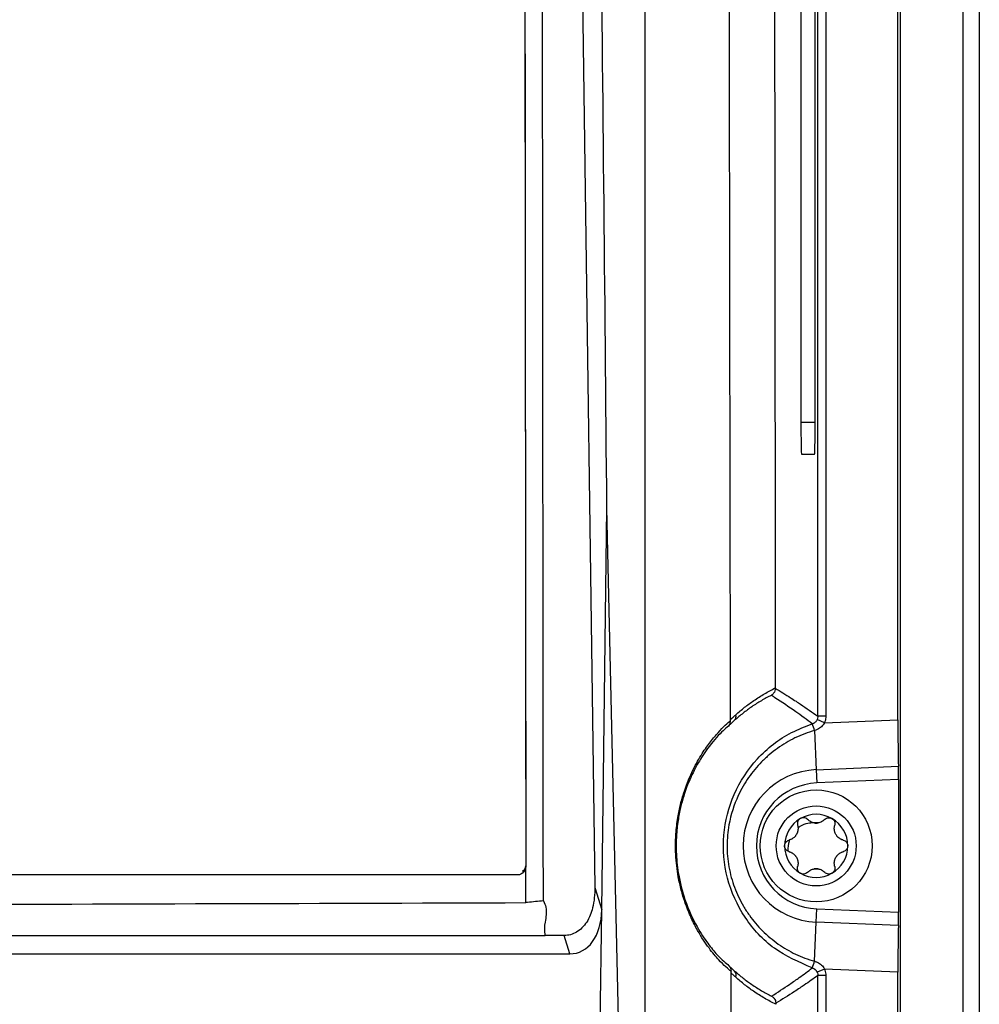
# Model space of a CAD drawing. Header units: millimetres. Extents: x -0.66 to 0.91, y -0.4 to 0.64.
# Tile 67 of 171: x 0.1486 to 0.2086, y 0.1341 to 0.1957. Entities that reach past the tile are written whole.
import ezdxf

# ---------------------------------------------------------------- set-up
doc = ezdxf.new("R2010")
doc.units = ezdxf.units.MM
doc.layers.add('FORMAT', color=7, linetype='Continuous')

msp = doc.modelspace()

# ---------------------------------------------------------------- linework, layer by layer
at = {"layer": 'FORMAT', "color": 7, "linetype": 'Continuous', "lineweight": 25}
for p, q in [((0.203614, 0.324067), (0.203614, -0.03602)), ((0.207571, -0.035976), (0.207571, 0.324024)), ((0.208571, 0.324024), (0.208571, -0.035976)), ((0.198474, 0.152126), (0.198474, 0.265921)), ((0.203483, 0.151911), (0.203483, 0.266136)), ((0.198974, 0.265684), (0.198974, 0.152126)), ((0.197418, 0.247524), (0.197418, 0.170524)), ((0.198308, 0.170524), (0.198308, 0.247524)), ((0.183086, 0.245048), (0.184539, 0.141426)), ((0.180118, 0.244905), (0.180211, 0.142786)), ((0.197418, 0.170524), (0.198308, 0.170524)), ((0.197453, 0.168524), (0.198273, 0.168524)), ((0.184966, 0.140028), (0.185285, 0.16513)), ((0.186008, 0.133224), (0.185285, 0.16513)), ((0.198974, 0.152126), (0.198474, 0.152126)), ((0.198125, 0.151649), (0.198127, 0.15165)), ((0.198889, 0.151723), (0.198432, 0.151925)), ((0.198889, 0.151723), (0.203483, 0.151911)), ((0.198277, 0.151239), (0.198275, 0.151238)), ((0.198275, 0.151238), (0.198375, 0.148789)), ((0.198375, 0.148789), (0.203511, 0.149)), ((0.198375, 0.148789), (0.198409, 0.147958)), ((0.203518, 0.148168), (0.198409, 0.147958)), ((0.203518, 0.148168), (0.203518, 0.139879)), ((0.179712, 0.142212), (0.179712, 0.14226)), ((0.180058, 0.142425), (0.180061, 0.142486)), ((0.180061, 0.142511), (0.180061, 0.142486)), ((0.180211, 0.142786), (0.180212, 0.142712)), ((0.180212, 0.142212), (0.180212, 0.142712)), ((0.180214, 0.140476), (0.180212, 0.142212)), ((0.184539, 0.141426), (0.184966, 0.140028)), ((0.184874, 0.132819), (0.184966, 0.140028)), ((0.198375, 0.139258), (0.198409, 0.140089)), ((0.198409, 0.140089), (0.203518, 0.139879)), ((0.198275, 0.136809), (0.198375, 0.139258)), ((0.203511, 0.139047), (0.198375, 0.139258)), ((-0.004277, 0.138418), (0.18142, 0.138418)), ((0.182618, 0.138418), (0.18142, 0.138418)), ((0.182968, 0.137273), (0.182618, 0.138418)), ((-0.005826, 0.137273), (0.182968, 0.137273)), ((0.198275, 0.136809), (0.198277, 0.136808)), ((0.198127, 0.136398), (0.198125, 0.136398)), ((0.198889, 0.136324), (0.198432, 0.136123)), ((0.203483, 0.136136), (0.198889, 0.136324)), ((0.203483, 0.021911), (0.203483, 0.136136)), ((0.198474, 0.022126), (0.198474, 0.135921)), ((0.198974, 0.135921), (0.198474, 0.135921)), ((0.198974, 0.135921), (0.198974, 0.022364))]:
    msp.add_line(p, q, dxfattribs=at)
at = {"layer": 'FORMAT', "color": 7, "linetype": 'Continuous', "lineweight": 25, "flags": 128}
msp.add_lwpolyline([(0.180046, 0.142389), (0.180052, 0.142413), (0.180061, 0.142511)], dxfattribs=at)
at = {"layer": 'FORMAT', "color": 7, "linetype": 'Continuous', "lineweight": 25}
for radius in [0.0035, 0.0025]:
    msp.add_circle((0.198371, 0.144024), radius, dxfattribs=at)
for centre, radius, start, end in [((0.193014, 0.152107), 0.0003449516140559, 318.032149, 19.243102), ((0.195296, 0.150383), 0.0030993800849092, 16.030376, 24.116934), ((0.195289, 0.150382), 0.0031082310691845, 16.014699, 24.07961), ((0.198571, 0.144024), 0.0047695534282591, 92.349841, 267.650159), ((0.198571, 0.144024), 0.003938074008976, 92.349841, 267.650159), ((0.198371, 0.144024), 0.0019749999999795, 60, 120), ((0.198371, 0.144024), 0.0019749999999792, 120, 180), ((0.198371, 0.144024), 0.0014388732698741, 85.351691, 94.648309), ((0.198371, 0.146197), 0.0007483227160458, 261.035513, 278.964487), ((0.198371, 0.144024), 0.0019749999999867, 360, 60), ((0.198371, 0.144024), 0.0019749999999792, 180, 240), ((0.198371, 0.144024), 0.0019749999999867, 300, 360), ((0.198371, 0.144024), 0.0019749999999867, 240, 300), ((0.198371, 0.14185), 0.0007483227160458, 81.035513, 98.964487), ((0.198371, 0.144024), 0.0014388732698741, 265.351691, 274.648309), ((0.195296, 0.137665), 0.003099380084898, 335.883066, 343.969624), ((0.195289, 0.137666), 0.0031082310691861, 335.92039, 343.985301), ((0.192996, 0.13595), 0.0003737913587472, 337.85271, 42.034956)]:
    msp.add_arc(centre, radius, start, end, dxfattribs=at)
for centre, major_axis, ratio, start_param, end_param in [((0.203544, 0.151914), (4.373579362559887e-08, 0.003502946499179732), 0.01744, 1.571512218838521, 2.553277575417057), ((0.203501, 0.148167), (1.249594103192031e-08, 0.001000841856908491), 0.01744, 4.713104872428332, 5.694870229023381), ((0.179711, 0.142785), (-6.100083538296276e-07, 0.0005002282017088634), 0.999543, 3.905082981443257, 4.712084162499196), ((0.182318, 0.141007), (-0.001153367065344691, 0.003657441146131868), 0.651857, 2.938855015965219, 4.244513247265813), ((0.203501, 0.13988), (-1.249594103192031e-08, 0.001000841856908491), 0.01744, 3.729907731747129, 4.711673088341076), ((0.203544, 0.136133), (-4.373579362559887e-08, 0.003502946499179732), 0.01744, 0.5883150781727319, 1.570080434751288)]:
    msp.add_ellipse(centre, major_axis=major_axis, ratio=ratio, start_param=start_param, end_param=end_param, dxfattribs=at)
for points, knots in [([(0.193016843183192, 0.1519188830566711), (0.1930092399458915, 0.1563332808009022), (0.1929940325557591, 0.1651626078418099), (0.1929679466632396, 0.1818438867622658), (0.1929393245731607, 0.2019693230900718), (0.1929102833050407, 0.22445409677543), (0.1928836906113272, 0.2458627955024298), (0.1928656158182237, 0.2594098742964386), (0.192856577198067, 0.2661843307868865)], [0, 0, 0, 0, 0.1161294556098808, 0.2322728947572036, 0.4384087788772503, 0.6446218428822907, 0.8222868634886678, 1, 1, 1, 1]), ([(0.1876890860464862, 0.1330993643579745), (0.187686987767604, 0.1418865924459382), (0.1876827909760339, 0.1594620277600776), (0.187677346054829, 0.1901730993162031), (0.1876712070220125, 0.2252314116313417), (0.1876603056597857, 0.2514801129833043), (0.1876548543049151, 0.2646060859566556)], [0, 0, 0, 0, 0.2003193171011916, 0.4006609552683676, 0.7002934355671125, 1, 1, 1, 1]), ([(0.19575675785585, 0.2640970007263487), (0.1957554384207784, 0.2518436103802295), (0.1957527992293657, 0.2273338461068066), (0.195772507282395, 0.1905775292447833), (0.1958014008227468, 0.1661231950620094), (0.1958158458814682, 0.1538974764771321)], [0, 0, 0, 0, 0.3333055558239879, 0.6666922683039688, 1, 1, 1, 1]), ([(0.1852850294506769, 0.165129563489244), (0.1851624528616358, 0.1786469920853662), (0.1849172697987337, 0.2056851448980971), (0.1844850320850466, 0.232805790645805), (0.1842366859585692, 0.2464125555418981), (0.1842348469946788, 0.2465133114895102)], [0, 0, 0, 0, 0.4980809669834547, 0.996283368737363, 1, 1, 1, 1]), ([(0.1801180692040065, 0.2449495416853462), (0.1801339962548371, 0.2275483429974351), (0.1801651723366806, 0.1934867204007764), (0.1801963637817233, 0.1593899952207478), (0.1802116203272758, 0.1427124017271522)], [0, 0, 0, 0, 0.510874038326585, 1, 1, 1, 1]), ([(0.1813132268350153, 0.1405908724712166), (0.1813127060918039, 0.1413260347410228), (0.181311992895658, 0.1423328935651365), (0.1813107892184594, 0.1436114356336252), (0.1813101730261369, 0.1442906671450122), (0.1813095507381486, 0.1449698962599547), (0.1813089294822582, 0.1456491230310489), (0.1813083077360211, 0.1463283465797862), (0.1813076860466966, 0.1470075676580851), (0.1813063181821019, 0.1485018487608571), (0.181303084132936, 0.1520337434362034), (0.1812981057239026, 0.1574672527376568), (0.1812931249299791, 0.1629004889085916), (0.1812881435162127, 0.1683334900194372), (0.1812831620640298, 0.1737662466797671), (0.1812771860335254, 0.1802851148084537), (0.1812722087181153, 0.1857171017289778), (0.1812687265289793, 0.189519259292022), (0.1812669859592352, 0.1914202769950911), (0.1812659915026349, 0.1925065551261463), (0.1812652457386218, 0.1933212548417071), (0.1812645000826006, 0.1941359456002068), (0.1812637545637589, 0.1949506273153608), (0.1812630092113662, 0.1957652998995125), (0.1812622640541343, 0.1965799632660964), (0.1812615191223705, 0.1973946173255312), (0.1812600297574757, 0.1990239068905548), (0.1812548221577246, 0.2047262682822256), (0.1812459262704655, 0.2145005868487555), (0.1812353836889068, 0.2260904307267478), (0.1812274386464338, 0.2347870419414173), (0.1812233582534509, 0.2392314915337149), (0.1812218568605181, 0.2408640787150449), (0.1812215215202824, 0.241226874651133), (0.1812211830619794, 0.2415896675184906), (0.1812205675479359, 0.2422245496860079), (0.1812195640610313, 0.2433129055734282), (0.1812185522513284, 0.2443105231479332), (0.1812179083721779, 0.2449453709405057)], [0, 0, 0, 0, 0.0211229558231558, 0.0289294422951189, 0.0367359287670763, 0.0406391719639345, 0.0484456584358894, 0.0562521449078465, 0.0601553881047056, 0.0679618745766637, 0.0991878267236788, 0.1616397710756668, 0.2240917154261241, 0.2553176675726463, 0.3177696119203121, 0.3802215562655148, 0.4426735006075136, 0.4738994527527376, 0.4895124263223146, 0.4973189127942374, 0.5051253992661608, 0.5129318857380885, 0.5207383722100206, 0.5285448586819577, 0.5363513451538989, 0.5441578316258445, 0.5519643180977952, 0.5831902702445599, 0.708094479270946, 0.8329986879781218, 0.9164988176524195, 0.9582493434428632, 0.9608587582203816, 0.9634681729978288, 0.9686870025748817, 0.9712964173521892, 0.9817340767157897, 1, 1, 1, 1]), ([(0.1974178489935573, 0.1705236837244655), (0.1974184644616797, 0.1702402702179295), (0.1974197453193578, 0.1696504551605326), (0.1974291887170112, 0.1689796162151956), (0.1974409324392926, 0.1685891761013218), (0.1974489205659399, 0.1685449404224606), (0.1974527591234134, 0.1685236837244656)], [0, 0, 0, 0, 0.270242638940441, 0.5624050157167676, 0.7897212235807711, 1, 1, 1, 1]), ([(0.1982731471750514, 0.1685236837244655), (0.1982780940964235, 0.1685589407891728), (0.1982883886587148, 0.1686323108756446), (0.1983000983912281, 0.1691732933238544), (0.19830691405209, 0.1698461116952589), (0.198307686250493, 0.1703037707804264), (0.1983080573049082, 0.1705236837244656)], [0, 0, 0, 0, 0.2702800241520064, 0.5624537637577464, 0.7897516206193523, 1, 1, 1, 1]), ([(0.1933399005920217, 0.1522206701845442), (0.1935241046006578, 0.152379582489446), (0.1938930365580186, 0.1526978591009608), (0.1944922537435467, 0.1531335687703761), (0.1950207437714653, 0.1534687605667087), (0.1954733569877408, 0.1537237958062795), (0.1957016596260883, 0.1538395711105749), (0.1958158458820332, 0.1538974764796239)], [0, 0, 0, 0, 0.2307605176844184, 0.4621773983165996, 0.7307161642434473, 0.8653168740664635, 1, 1, 1, 1]), ([(0.1958158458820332, 0.1538974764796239), (0.1958158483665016, 0.1538957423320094), (0.1958158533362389, 0.1538922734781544), (0.1958158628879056, 0.1538870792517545), (0.1958158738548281, 0.1538818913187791), (0.1958158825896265, 0.1538784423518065), (0.1958158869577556, 0.1538767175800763)], [0, 0, 0, 0, 0.249795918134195, 0.4996723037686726, 0.749794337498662, 1, 1, 1, 1]), ([(0.1955538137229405, 0.1534339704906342), (0.1953507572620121, 0.1533268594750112), (0.1949442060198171, 0.1531124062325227), (0.1943605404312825, 0.1527380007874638), (0.1938005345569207, 0.1523326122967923), (0.1934474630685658, 0.1520285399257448), (0.1932707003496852, 0.1518763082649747)], [0, 0, 0, 0, 0.2606651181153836, 0.5218929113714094, 0.760639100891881, 1, 1, 1, 1]), ([(0.1958158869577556, 0.1538767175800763), (0.1958104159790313, 0.1538201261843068), (0.1957994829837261, 0.153707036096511), (0.1957147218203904, 0.1535581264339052), (0.1956243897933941, 0.1534754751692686), (0.1955659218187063, 0.1534405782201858), (0.195555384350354, 0.153434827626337), (0.1955538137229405, 0.1534339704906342)], [0, 0, 0, 0, 0.3066088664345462, 0.6127154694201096, 0.9316590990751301, 0.9898136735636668, 1, 1, 1, 1]), ([(0.1981272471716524, 0.1516497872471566), (0.1981270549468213, 0.1516499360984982), (0.1977837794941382, 0.1519157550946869), (0.1970098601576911, 0.1524838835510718), (0.1961493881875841, 0.1530582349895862), (0.1956346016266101, 0.1533830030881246), (0.1955538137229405, 0.1534339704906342)], [0, 0, 0, 0, 0.0002263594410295, 0.4042331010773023, 0.9065034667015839, 1, 1, 1, 1]), ([(0.1958158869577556, 0.1538767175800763), (0.1961345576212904, 0.1536825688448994), (0.1965661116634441, 0.153419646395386), (0.1970944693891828, 0.1530777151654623), (0.1976618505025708, 0.1527038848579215), (0.1981163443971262, 0.1523806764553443), (0.19847403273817, 0.1521263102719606)], [0, 0, 0, 0, 0.3596502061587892, 0.4870498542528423, 0.5963063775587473, 1, 1, 1, 1]), ([(0.193016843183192, 0.1519188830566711), (0.1930386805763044, 0.1519400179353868), (0.1930823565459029, 0.1519822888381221), (0.1931579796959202, 0.152053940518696), (0.1932437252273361, 0.1521337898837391), (0.1933078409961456, 0.1521917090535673), (0.1933399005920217, 0.1522206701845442)], [0, 0, 0, 0, 0.2043180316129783, 0.4086471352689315, 0.7043077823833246, 1, 1, 1, 1]), ([(0.19847403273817, 0.1521263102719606), (0.1984737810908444, 0.1521133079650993), (0.1984724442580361, 0.1520442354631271), (0.1984498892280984, 0.1519782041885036), (0.1984315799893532, 0.1519246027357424)], [0, 0, 0, 0, 0.1882414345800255, 1, 1, 1, 1]), ([(0.1989739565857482, 0.1521263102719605), (0.1989733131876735, 0.1521003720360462), (0.1989712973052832, 0.1520191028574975), (0.1989495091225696, 0.1518813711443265), (0.1989093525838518, 0.1517762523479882), (0.1988889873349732, 0.1517229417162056)], [0, 0, 0, 0, 0.187679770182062, 0.5880346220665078, 1, 1, 1, 1]), ([(0.1930475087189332, 0.1361896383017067), (0.193046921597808, 0.1361900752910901), (0.1929633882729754, 0.1362522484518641), (0.1927485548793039, 0.1364289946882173), (0.1922866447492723, 0.1368819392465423), (0.1916851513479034, 0.1375887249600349), (0.1910749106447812, 0.1384888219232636), (0.1905492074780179, 0.1395036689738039), (0.1901997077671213, 0.1403593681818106), (0.1899284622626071, 0.1412433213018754), (0.1897088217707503, 0.1422142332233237), (0.1895571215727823, 0.1434718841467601), (0.1895806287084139, 0.1448084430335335), (0.1897243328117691, 0.1458901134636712), (0.1899085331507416, 0.1467330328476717), (0.1902091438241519, 0.1477424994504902), (0.1906700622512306, 0.1488291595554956), (0.1912414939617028, 0.1498221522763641), (0.1917783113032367, 0.1505731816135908), (0.1922765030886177, 0.1511610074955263), (0.1927094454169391, 0.1515961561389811), (0.1929296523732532, 0.1517849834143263), (0.1930175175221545, 0.1518546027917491), (0.1930177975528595, 0.1518548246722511)], [0, 0, 0, 0, 0.0005447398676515, 0.0775034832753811, 0.1550320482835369, 0.2350448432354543, 0.3165801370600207, 0.3598307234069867, 0.4040032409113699, 0.4318019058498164, 0.4602946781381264, 0.5019587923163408, 0.5436016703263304, 0.5732727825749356, 0.5997484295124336, 0.6269084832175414, 0.6842422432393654, 0.7441311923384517, 0.8017668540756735, 0.8601527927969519, 0.9296465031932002, 0.9997757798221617, 1, 1, 1, 1]), ([(0.1928912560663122, 0.1515191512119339), (0.1926747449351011, 0.1513354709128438), (0.1922837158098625, 0.1510037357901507), (0.1913822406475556, 0.1498955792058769), (0.1906630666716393, 0.1486386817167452), (0.1901449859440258, 0.1474228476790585), (0.1897945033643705, 0.1460993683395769), (0.189619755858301, 0.1447771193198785), (0.189596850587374, 0.1434952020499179), (0.1897766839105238, 0.1419921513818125), (0.1902337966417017, 0.1403268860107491), (0.19091183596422, 0.1389235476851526), (0.191608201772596, 0.1378826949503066), (0.1923885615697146, 0.1369641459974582), (0.1927071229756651, 0.1367055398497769), (0.1929175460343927, 0.1365347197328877)], [0, 0, 0, 0, 0.1435971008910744, 0.2593430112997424, 0.31648704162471, 0.3755694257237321, 0.4280454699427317, 0.4569815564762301, 0.4974635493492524, 0.5380451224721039, 0.5930984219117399, 0.6794904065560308, 0.7593451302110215, 0.8410374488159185, 1, 1, 1, 1]), ([(0.1981245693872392, 0.1363984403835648), (0.1973016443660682, 0.136754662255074), (0.1956550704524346, 0.1374674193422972), (0.193802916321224, 0.1394922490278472), (0.1926798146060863, 0.1419703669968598), (0.1924509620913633, 0.1446924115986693), (0.1931176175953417, 0.1473160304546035), (0.1945987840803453, 0.1495681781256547), (0.1964080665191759, 0.1509956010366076), (0.1976883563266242, 0.1514828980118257), (0.1981245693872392, 0.1516489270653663)], [0, 0, 0, 0, 0.132562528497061, 0.2652416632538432, 0.3994622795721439, 0.5333160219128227, 0.664078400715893, 0.7960478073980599, 0.9305105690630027, 1, 1, 1, 1]), ([(0.1932707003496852, 0.1518763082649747), (0.1932400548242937, 0.1518486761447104), (0.1931787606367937, 0.1517934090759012), (0.1930848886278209, 0.1517061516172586), (0.1929889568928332, 0.1516150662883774), (0.1929238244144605, 0.1515511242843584), (0.1928912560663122, 0.1515191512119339)], [0, 0, 0, 0, 0.2402956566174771, 0.4806159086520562, 0.7402911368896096, 0.9999999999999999, 0.9999999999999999, 0.9999999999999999, 0.9999999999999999]), ([(0.1928912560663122, 0.1515191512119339), (0.1928924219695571, 0.1515203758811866), (0.1929014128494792, 0.1515298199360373), (0.1929446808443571, 0.1515799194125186), (0.1930058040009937, 0.1516860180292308), (0.1930137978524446, 0.1517985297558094), (0.1930177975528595, 0.1518548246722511)], [0, 0, 0, 0, 0.0141508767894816, 0.1091246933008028, 0.554253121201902, 1, 1, 1, 1]), ([(0.1930177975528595, 0.1518548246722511), (0.193017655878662, 0.1518599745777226), (0.1930173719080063, 0.1518702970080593), (0.1930170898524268, 0.1518862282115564), (0.1930169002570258, 0.1519024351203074), (0.1930168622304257, 0.1519133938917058), (0.193016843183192, 0.1519188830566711)], [0, 0, 0, 0, 0.2474406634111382, 0.4959681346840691, 0.7475342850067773, 1, 1, 1, 1]), ([(0.1984315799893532, 0.1519246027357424), (0.1984192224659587, 0.1518998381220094), (0.1983941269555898, 0.1518495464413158), (0.1983416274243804, 0.1517838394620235), (0.1982793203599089, 0.15172679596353), (0.1982198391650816, 0.1516888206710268), (0.1981681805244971, 0.151664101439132), (0.1981409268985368, 0.151654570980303), (0.1981272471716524, 0.1516497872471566)], [0, 0, 0, 0, 0.1956405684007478, 0.3973045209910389, 0.5934541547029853, 0.7951921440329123, 0.8971984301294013, 1, 1, 1, 1]), ([(0.1988889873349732, 0.1517229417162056), (0.1988323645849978, 0.1516363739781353), (0.1987166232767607, 0.151459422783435), (0.1984859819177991, 0.151309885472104), (0.1983308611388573, 0.1512573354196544), (0.1982770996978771, 0.1512391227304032)], [0, 0, 0, 0, 0.3849320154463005, 0.7868310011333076, 0.9999999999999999, 0.9999999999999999, 0.9999999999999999, 0.9999999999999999]), ([(0.1982745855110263, 0.1512384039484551), (0.1980658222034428, 0.1511734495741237), (0.1976466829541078, 0.151043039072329), (0.1970494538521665, 0.1507819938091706), (0.1964799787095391, 0.1504769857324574), (0.1959423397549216, 0.1501264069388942), (0.1954310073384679, 0.1497273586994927), (0.1949577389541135, 0.1492871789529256), (0.1945259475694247, 0.1488105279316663), (0.1941382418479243, 0.1483022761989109), (0.1937913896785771, 0.1477566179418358), (0.1932956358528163, 0.1468041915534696), (0.1929645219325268, 0.1457614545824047), (0.1928209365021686, 0.1446921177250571), (0.192790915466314, 0.1440359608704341), (0.1928188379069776, 0.1433753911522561), (0.1929067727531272, 0.1427108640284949), (0.1931014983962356, 0.1418487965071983), (0.1934090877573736, 0.1410183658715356), (0.1938193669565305, 0.1402414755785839), (0.1941767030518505, 0.1396899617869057), (0.1945740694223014, 0.1391796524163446), (0.1950064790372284, 0.1387114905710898), (0.1954822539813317, 0.1382769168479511), (0.1959899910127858, 0.1378871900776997), (0.1967018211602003, 0.1374320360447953), (0.1974638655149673, 0.1370617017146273), (0.1980698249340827, 0.1368727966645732), (0.1982745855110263, 0.136808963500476)], [0, 0, 0, 0, 0.0337023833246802, 0.0676651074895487, 0.100389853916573, 0.1333508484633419, 0.1666767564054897, 0.2005021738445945, 0.2331368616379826, 0.2660038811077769, 0.2992321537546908, 0.3329572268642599, 0.4318424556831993, 0.4657474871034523, 0.4992163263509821, 0.5329540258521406, 0.5675439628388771, 0.6024282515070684, 0.6691559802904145, 0.7034793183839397, 0.7380766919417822, 0.770610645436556, 0.8033748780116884, 0.8364955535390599, 0.8701049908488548, 0.9021372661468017, 0.9669310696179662, 1, 1, 1, 1]), ([(0.1972096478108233, 0.1453101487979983), (0.197214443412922, 0.14529118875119), (0.1972240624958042, 0.1452531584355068), (0.1972329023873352, 0.1451938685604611), (0.1972373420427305, 0.1451329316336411), (0.1972366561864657, 0.145072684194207), (0.1972295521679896, 0.144994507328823), (0.1972134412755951, 0.1449174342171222), (0.1971881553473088, 0.1448427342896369), (0.1971572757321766, 0.144770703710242), (0.1971180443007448, 0.1447024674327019), (0.197071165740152, 0.144639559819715), (0.1970191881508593, 0.1445801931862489), (0.1969607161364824, 0.1445275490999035), (0.1968965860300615, 0.1444821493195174), (0.1968450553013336, 0.1444514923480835), (0.1967906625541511, 0.1444249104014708), (0.1967342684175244, 0.144402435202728), (0.1966954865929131, 0.1443914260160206), (0.1966760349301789, 0.1443859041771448)], [0, 0, 0, 0, 0.0515560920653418, 0.1034118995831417, 0.156266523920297, 0.2094962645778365, 0.2573940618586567, 0.3548995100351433, 0.4047043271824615, 0.4512981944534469, 0.5465125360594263, 0.5952952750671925, 0.6430658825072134, 0.7405172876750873, 0.7902694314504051, 0.8418227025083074, 0.8937351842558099, 0.9467011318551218, 1, 1, 1, 1]), ([(0.1973831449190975, 0.1457340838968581), (0.1973503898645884, 0.1457108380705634), (0.197284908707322, 0.1456643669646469), (0.197221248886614, 0.1455606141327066), (0.1971910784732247, 0.1454439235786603), (0.1971969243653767, 0.1453584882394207), (0.1972083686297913, 0.1453150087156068), (0.1972096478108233, 0.1453101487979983)], [0, 0, 0, 0, 0.2355200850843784, 0.470831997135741, 0.7119519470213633, 0.9678034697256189, 1, 1, 1, 1]), ([(0.1982256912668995, 0.1454628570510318), (0.1981023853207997, 0.1454590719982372), (0.1977991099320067, 0.1454497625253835), (0.1974624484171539, 0.145307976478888), (0.1972766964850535, 0.1451731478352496), (0.1972360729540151, 0.1451436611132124)], [0, 0, 0, 0, 0.3486651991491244, 0.8575545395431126, 1, 1, 1, 1]), ([(0.1978370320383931, 0.145672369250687), (0.1978039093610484, 0.145700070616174), (0.1977375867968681, 0.1457555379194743), (0.1976374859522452, 0.1457816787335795), (0.1975424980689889, 0.145785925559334), (0.1974649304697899, 0.1457748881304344), (0.1974061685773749, 0.1457455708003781), (0.1973831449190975, 0.1457340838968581)], [0, 0, 0, 0, 0.2724766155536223, 0.5455883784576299, 0.612614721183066, 0.8482175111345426, 1, 1, 1, 1]), ([(0.1982540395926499, 0.1454578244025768), (0.1981766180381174, 0.1454769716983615), (0.1980158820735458, 0.1455167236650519), (0.1978980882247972, 0.1456192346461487), (0.1978370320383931, 0.145672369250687)], [0, 0, 0, 0, 0.481669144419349, 1, 1, 1, 1]), ([(0.1989042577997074, 0.1456723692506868), (0.1988432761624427, 0.1456192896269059), (0.1987254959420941, 0.1455167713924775), (0.1985647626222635, 0.1454770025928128), (0.1984872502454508, 0.1454578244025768)], [0, 0, 0, 0, 0.5177578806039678, 1, 1, 1, 1]), ([(0.1989042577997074, 0.1456723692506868), (0.1989373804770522, 0.1457000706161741), (0.1990037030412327, 0.1457555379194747), (0.1991038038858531, 0.1457816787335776), (0.1991987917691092, 0.1457859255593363), (0.1992763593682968, 0.1457748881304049), (0.1993351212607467, 0.1457455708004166), (0.1993581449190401, 0.1457340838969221)], [0, 0, 0, 0, 0.2724766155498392, 0.5455883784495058, 0.6126147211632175, 0.8482175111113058, 1, 1, 1, 1]), ([(0.1993581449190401, 0.1457340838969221), (0.199390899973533, 0.1457108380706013), (0.1994563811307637, 0.1456643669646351), (0.1995200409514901, 0.145560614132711), (0.1995502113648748, 0.1454439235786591), (0.1995443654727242, 0.1453584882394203), (0.199532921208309, 0.1453150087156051), (0.1995316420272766, 0.1453101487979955)], [0, 0, 0, 0, 0.2355200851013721, 0.4708319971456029, 0.7119519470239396, 0.967803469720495, 1, 1, 1, 1]), ([(0.2000652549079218, 0.1443859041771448), (0.2000464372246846, 0.1443912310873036), (0.2000086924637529, 0.1444019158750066), (0.1999529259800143, 0.1444239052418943), (0.1998979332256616, 0.1444505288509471), (0.1998461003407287, 0.1444812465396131), (0.1997819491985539, 0.1445264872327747), (0.1997232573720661, 0.1445789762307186), (0.199671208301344, 0.1446382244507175), (0.1996242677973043, 0.1447009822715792), (0.1995847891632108, 0.1447690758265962), (0.199553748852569, 0.1448411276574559), (0.1995283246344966, 0.1449158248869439), (0.1995119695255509, 0.1449927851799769), (0.1995047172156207, 0.1450710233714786), (0.19950393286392, 0.1451309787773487), (0.1995081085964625, 0.1451913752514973), (0.1995168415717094, 0.1452514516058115), (0.1995266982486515, 0.1452905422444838), (0.1995316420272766, 0.1453101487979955)], [0, 0, 0, 0, 0.0515560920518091, 0.1034118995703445, 0.1562665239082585, 0.2094962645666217, 0.2573940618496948, 0.3548995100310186, 0.4047043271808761, 0.4512981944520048, 0.5465125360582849, 0.5952952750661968, 0.6430658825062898, 0.7405172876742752, 0.790269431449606, 0.8418227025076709, 0.8937351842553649, 0.9467011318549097, 1, 1, 1, 1]), ([(0.1963956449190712, 0.1440236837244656), (0.1963993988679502, 0.1440636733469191), (0.1964069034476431, 0.1441436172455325), (0.1964649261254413, 0.144250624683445), (0.1965508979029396, 0.1443350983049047), (0.1966278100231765, 0.1443727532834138), (0.1966711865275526, 0.1443845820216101), (0.1966760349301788, 0.1443859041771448)], [0, 0, 0, 0, 0.235520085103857, 0.4708319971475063, 0.7119519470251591, 0.9678034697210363, 1, 1, 1, 1]), ([(0.1966960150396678, 0.1443913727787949), (0.1966885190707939, 0.1443692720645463), (0.1966151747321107, 0.1441530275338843), (0.196587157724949, 0.1439105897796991), (0.1966007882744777, 0.1436977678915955), (0.1966013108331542, 0.1436896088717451)], [0, 0, 0, 0, 0.0986708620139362, 0.9654454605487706, 0.9999999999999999, 0.9999999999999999, 0.9999999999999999, 0.9999999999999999]), ([(0.2000652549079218, 0.1443859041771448), (0.2001058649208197, 0.1443710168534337), (0.2001871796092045, 0.1443412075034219), (0.2002815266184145, 0.1442455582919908), (0.2003369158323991, 0.1441340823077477), (0.2003430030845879, 0.1440570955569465), (0.2003456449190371, 0.1440236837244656)], [0, 0, 0, 0, 0.2726506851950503, 0.5459369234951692, 0.8029390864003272, 1, 1, 1, 1]), ([(0.1966760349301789, 0.1436614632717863), (0.1966354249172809, 0.1436763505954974), (0.1965541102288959, 0.1437061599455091), (0.1964597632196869, 0.1438018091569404), (0.1964043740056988, 0.1439132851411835), (0.1963982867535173, 0.1439902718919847), (0.1963956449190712, 0.1440236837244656)], [0, 0, 0, 0, 0.2726506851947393, 0.545936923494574, 0.802939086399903, 1, 1, 1, 1]), ([(0.1966760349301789, 0.1436614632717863), (0.1966948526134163, 0.1436561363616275), (0.1967325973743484, 0.1436454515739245), (0.1967883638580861, 0.143623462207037), (0.1968433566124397, 0.1435968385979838), (0.1968951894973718, 0.1435661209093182), (0.1969593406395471, 0.1435208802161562), (0.1970180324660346, 0.1434683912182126), (0.1970700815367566, 0.1434091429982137), (0.1971170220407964, 0.143346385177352), (0.1971565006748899, 0.143278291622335), (0.1971875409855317, 0.1432062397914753), (0.197212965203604, 0.1431315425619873), (0.1972293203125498, 0.1430545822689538), (0.19723657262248, 0.1429763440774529), (0.1972373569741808, 0.142916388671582), (0.1972331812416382, 0.142855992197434), (0.1972244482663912, 0.1427959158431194), (0.1972145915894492, 0.1427568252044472), (0.1972096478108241, 0.1427372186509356)], [0, 0, 0, 0, 0.0515560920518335, 0.1034118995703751, 0.1562665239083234, 0.2094962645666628, 0.257394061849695, 0.3548995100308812, 0.4047043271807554, 0.4512981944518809, 0.5465125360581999, 0.5952952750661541, 0.643065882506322, 0.7405172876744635, 0.7902694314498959, 0.8418227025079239, 0.893735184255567, 0.9467011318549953, 1, 1, 1, 1]), ([(0.1995316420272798, 0.1427372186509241), (0.199526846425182, 0.1427561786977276), (0.1995172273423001, 0.1427942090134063), (0.1995083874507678, 0.1428534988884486), (0.1995039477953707, 0.1429144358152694), (0.199504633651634, 0.142974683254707), (0.1995117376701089, 0.1430528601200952), (0.1995278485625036, 0.1431299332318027), (0.1995531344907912, 0.1432046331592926), (0.199584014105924, 0.1432766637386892), (0.199623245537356, 0.1433449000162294), (0.1996701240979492, 0.1434078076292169), (0.1997221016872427, 0.1434671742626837), (0.1997805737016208, 0.1435198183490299), (0.1998447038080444, 0.1435652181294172), (0.1998962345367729, 0.1435958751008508), (0.1999506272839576, 0.1436224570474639), (0.2000070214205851, 0.1436449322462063), (0.2000458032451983, 0.1436559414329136), (0.2000652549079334, 0.1436614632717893)], [0, 0, 0, 0, 0.0515560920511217, 0.1034118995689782, 0.1562665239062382, 0.2094962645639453, 0.2573940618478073, 0.3548995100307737, 0.4047043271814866, 0.4512981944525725, 0.5465125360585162, 0.5952952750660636, 0.6430658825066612, 0.7405172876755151, 0.7902694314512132, 0.8418227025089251, 0.8937351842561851, 0.9467011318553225, 1, 1, 1, 1]), ([(0.2003456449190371, 0.1440236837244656), (0.2003418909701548, 0.1439836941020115), (0.2003343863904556, 0.1439037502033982), (0.2002763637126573, 0.1437967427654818), (0.2001903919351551, 0.143712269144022), (0.2001134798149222, 0.1436746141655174), (0.2000701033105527, 0.1436627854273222), (0.2000652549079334, 0.1436614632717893)], [0, 0, 0, 0, 0.2355200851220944, 0.4708319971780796, 0.71195194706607, 0.9678034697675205, 1, 1, 1, 1]), ([(0.179711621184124, 0.1422116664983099), (0.1731656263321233, 0.1422105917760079), (0.1531939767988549, 0.1422073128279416), (0.1197956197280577, 0.1422040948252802), (0.0655800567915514, 0.1422025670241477), (0.0247918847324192, 0.1422080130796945), (-0.002570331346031, 0.1422116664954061)], [0, 0, 0, 0, 0.1077371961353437, 0.3287032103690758, 0.5496692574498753, 1, 1, 1, 1]), ([(0.1802116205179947, 0.1427118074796), (0.1802060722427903, 0.1426555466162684), (0.1801949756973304, 0.1425430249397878), (0.1801086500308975, 0.142393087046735), (0.1799816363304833, 0.1422799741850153), (0.1798410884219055, 0.1422201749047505), (0.1797483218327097, 0.1422140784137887), (0.179711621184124, 0.1422116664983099)], [0, 0, 0, 0, 0.2148694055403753, 0.4297386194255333, 0.6446027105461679, 0.8593964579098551, 1, 1, 1, 1]), ([(0.1802116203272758, 0.1427124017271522), (0.1802116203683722, 0.1427123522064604), (0.180211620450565, 0.1427122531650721), (0.180211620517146, 0.142712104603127), (0.1802116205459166, 0.142711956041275), (0.180211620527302, 0.1427118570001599), (0.1802116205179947, 0.1427118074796), (0.1802116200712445, 0.1427094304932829), (0.1802116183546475, 0.1427147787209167), (0.1802116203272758, 0.1427124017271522)], [0, 0, 0, 0, 0.249999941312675, 0.4999999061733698, 0.7499999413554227, 1, 1, 1, 1.000000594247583, 1.000000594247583, 1.000000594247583, 1.000000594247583]), ([(0.1973831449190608, 0.1423132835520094), (0.1973503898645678, 0.14233652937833), (0.1972849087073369, 0.142383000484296), (0.1972212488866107, 0.1424867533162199), (0.1971910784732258, 0.1426034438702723), (0.1971969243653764, 0.1426888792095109), (0.1972083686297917, 0.1427323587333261), (0.1972096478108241, 0.1427372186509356)], [0, 0, 0, 0, 0.2355200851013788, 0.470831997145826, 0.711951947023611, 0.9678034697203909, 1, 1, 1, 1]), ([(0.1978370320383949, 0.142374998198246), (0.197803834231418, 0.1423472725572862), (0.1977373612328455, 0.1422917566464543), (0.1976073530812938, 0.1422578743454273), (0.1974831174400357, 0.1422656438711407), (0.1974134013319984, 0.1422988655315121), (0.1973831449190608, 0.1423132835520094)], [0, 0, 0, 0, 0.2726506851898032, 0.5459369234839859, 0.8029390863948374, 1, 1, 1, 1]), ([(0.1978370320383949, 0.142374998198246), (0.1978980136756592, 0.1424280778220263), (0.1980157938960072, 0.1425305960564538), (0.1981765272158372, 0.1425703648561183), (0.1982540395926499, 0.1425895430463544)], [0, 0, 0, 0, 0.5177578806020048, 1, 1, 1, 1]), ([(0.1984872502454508, 0.1425895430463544), (0.1985646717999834, 0.1425703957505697), (0.1987254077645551, 0.1425306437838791), (0.1988432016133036, 0.1424281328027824), (0.1989042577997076, 0.1423749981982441)], [0, 0, 0, 0, 0.4816691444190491, 1, 1, 1, 1]), ([(0.1993581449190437, 0.1423132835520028), (0.1993216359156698, 0.1422965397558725), (0.1992486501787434, 0.1422630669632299), (0.1991269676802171, 0.1422598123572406), (0.1990108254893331, 0.1422920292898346), (0.1989397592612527, 0.1423398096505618), (0.1989078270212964, 0.1423714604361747), (0.1989042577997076, 0.1423749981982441)], [0, 0, 0, 0, 0.2355200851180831, 0.4708319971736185, 0.7119519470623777, 0.967803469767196, 1, 1, 1, 1]), ([(0.1995316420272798, 0.1427372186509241), (0.1995390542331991, 0.1426946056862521), (0.199553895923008, 0.1426092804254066), (0.199518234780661, 0.1424797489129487), (0.1994493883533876, 0.1423760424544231), (0.1993857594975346, 0.1423322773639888), (0.1993581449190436, 0.1423132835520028)], [0, 0, 0, 0, 0.272650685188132, 0.5459369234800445, 0.8029390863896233, 1, 1, 1, 1]), ([(0.1845389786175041, 0.141426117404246), (0.184518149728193, 0.1409966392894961), (0.1844817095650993, 0.140245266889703), (0.1841387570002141, 0.139384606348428), (0.183749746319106, 0.1388927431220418), (0.1834035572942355, 0.1386208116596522), (0.1830205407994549, 0.1384488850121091), (0.18275126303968, 0.1384281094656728), (0.1826178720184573, 0.1384178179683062)], [0, 0, 0, 0, 0.3245663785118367, 0.5678292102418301, 0.6873140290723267, 0.796485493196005, 0.899185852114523, 1, 1, 1, 1]), ([(-0.003072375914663, 0.1404762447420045), (0.0036403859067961, 0.1404505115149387), (0.0237787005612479, 0.1403733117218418), (0.0573438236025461, 0.1402980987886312), (0.1117274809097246, 0.1402624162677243), (0.1526835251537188, 0.1403902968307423), (0.1802136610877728, 0.1404762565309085)], [0, 0, 0, 0, 0.1098772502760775, 0.3296322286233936, 0.5493872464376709, 0.9999999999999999, 0.9999999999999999, 0.9999999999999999, 0.9999999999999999]), ([(0.1813132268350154, 0.1405908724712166), (0.1809801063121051, 0.1405560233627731), (0.1806137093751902, 0.1405176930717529), (0.1802470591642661, 0.1404797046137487), (0.1802137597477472, 0.1404762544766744)], [0, 0, 0, 0, 0.9091793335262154, 1, 1, 1, 1]), ([(0.1813132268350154, 0.1405908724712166), (0.1813733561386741, 0.1404571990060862), (0.1815718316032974, 0.1400159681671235), (0.1814135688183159, 0.1393073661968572), (0.181345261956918, 0.1387176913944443), (0.1814129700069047, 0.1384392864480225), (0.1814192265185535, 0.1384193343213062), (0.1814197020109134, 0.1384178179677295)], [0, 0, 0, 0, 0.1863194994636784, 0.6150054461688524, 0.9723235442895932, 0.9978966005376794, 1, 1, 1, 1]), ([(0.1982770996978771, 0.1368082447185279), (0.1983041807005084, 0.1367998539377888), (0.1983585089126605, 0.1367830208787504), (0.1984598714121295, 0.1367403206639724), (0.1985791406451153, 0.1366740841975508), (0.1987033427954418, 0.1365754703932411), (0.198811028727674, 0.1364592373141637), (0.1988627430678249, 0.1363698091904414), (0.1988889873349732, 0.1363244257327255)], [0, 0, 0, 0, 0.1060313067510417, 0.2127133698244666, 0.411206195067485, 0.6147167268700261, 0.8044744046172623, 1, 1, 1, 1]), ([(0.1929175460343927, 0.1365347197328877), (0.1929187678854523, 0.1365334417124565), (0.1929262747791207, 0.1365255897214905), (0.1929688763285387, 0.1364773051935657), (0.1930342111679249, 0.1363694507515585), (0.1930429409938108, 0.1362514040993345), (0.1930475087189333, 0.1361896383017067)], [0, 0, 0, 0, 0.0143477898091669, 0.0881509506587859, 0.5228913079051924, 1, 1, 1, 1]), ([(0.1929175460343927, 0.1365347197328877), (0.1929467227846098, 0.136506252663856), (0.1930050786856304, 0.1364493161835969), (0.1930937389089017, 0.1363653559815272), (0.1931833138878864, 0.136282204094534), (0.1932437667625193, 0.1362277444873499), (0.193273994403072, 0.1362005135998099)], [0, 0, 0, 0, 0.2478672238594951, 0.4957548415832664, 0.7478673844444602, 1, 1, 1, 1]), ([(0.1930459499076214, 0.1360853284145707), (0.1930459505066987, 0.1360939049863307), (0.1930459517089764, 0.1361111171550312), (0.1930462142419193, 0.136137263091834), (0.1930466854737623, 0.1361636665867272), (0.1930472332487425, 0.1361809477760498), (0.1930475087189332, 0.1361896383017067)], [0, 0, 0, 0, 0.2447212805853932, 0.4911267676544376, 0.7440930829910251, 1, 1, 1, 1]), ([(0.1931017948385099, 0.1092853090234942), (0.1930919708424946, 0.1137478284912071), (0.1930723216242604, 0.1226734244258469), (0.1930547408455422, 0.1316145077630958), (0.1930459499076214, 0.1360853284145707)], [0, 0, 0, 0, 0.4999687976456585, 1, 1, 1, 1]), ([(0.1933425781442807, 0.1358093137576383), (0.1933109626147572, 0.1358378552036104), (0.1932477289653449, 0.1358949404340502), (0.1931668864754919, 0.1359701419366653), (0.1930996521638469, 0.1360336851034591), (0.1930638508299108, 0.1360681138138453), (0.1930459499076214, 0.1360853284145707)], [0, 0, 0, 0, 0.3175016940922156, 0.6350294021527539, 0.8175120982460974, 0.9999999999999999, 0.9999999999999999, 0.9999999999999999, 0.9999999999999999]), ([(0.193273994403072, 0.1362005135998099), (0.1934484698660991, 0.1360502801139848), (0.1937978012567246, 0.135749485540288), (0.1943594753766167, 0.1353422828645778), (0.1949531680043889, 0.1349613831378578), (0.1953725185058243, 0.1347414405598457), (0.1955824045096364, 0.1346313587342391)], [0, 0, 0, 0, 0.2357747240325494, 0.4720635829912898, 0.7357664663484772, 1, 1, 1, 1]), ([(0.1955824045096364, 0.1346313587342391), (0.1959610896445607, 0.1348742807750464), (0.1964472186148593, 0.135186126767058), (0.1970221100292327, 0.1355842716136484), (0.197493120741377, 0.1359179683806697), (0.1978561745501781, 0.1361876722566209), (0.1981270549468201, 0.1363974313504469), (0.1981272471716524, 0.1363975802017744)], [0, 0, 0, 0, 0.4436403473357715, 0.5695138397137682, 0.6774612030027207, 0.9997711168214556, 1, 1, 1, 1]), ([(0.1981272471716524, 0.1363975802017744), (0.1981408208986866, 0.1363928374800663), (0.1981680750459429, 0.1363833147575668), (0.1982065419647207, 0.1363649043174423), (0.1982429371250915, 0.1363438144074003), (0.1982771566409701, 0.1363199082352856), (0.1983096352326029, 0.1362929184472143), (0.1983396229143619, 0.1362633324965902), (0.1983668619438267, 0.1362315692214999), (0.1983912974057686, 0.1361976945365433), (0.1984133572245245, 0.1361614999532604), (0.1984254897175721, 0.136135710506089), (0.1984315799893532, 0.1361227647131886)], [0, 0, 0, 0, 0.1019294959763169, 0.2046601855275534, 0.302406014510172, 0.4008276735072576, 0.501356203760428, 0.6026107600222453, 0.7001383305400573, 0.7983499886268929, 0.8987756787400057, 0.9999999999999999, 0.9999999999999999, 0.9999999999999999, 0.9999999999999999]), ([(0.1984315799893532, 0.1361227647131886), (0.1984365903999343, 0.1361107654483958), (0.1984632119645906, 0.1360470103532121), (0.1984691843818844, 0.1359774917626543), (0.19847403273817, 0.1359210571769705)], [0, 0, 0, 0, 0.1882087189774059, 1, 1, 1, 1]), ([(0.1988889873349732, 0.1363244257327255), (0.1988988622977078, 0.1363004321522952), (0.1989298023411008, 0.1362252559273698), (0.1989654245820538, 0.1360904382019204), (0.1989710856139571, 0.1359780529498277), (0.1989739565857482, 0.1359210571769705)], [0, 0, 0, 0, 0.1876798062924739, 0.5880347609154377, 1, 1, 1, 1]), ([(0.1958452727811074, 0.1341201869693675), (0.1958452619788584, 0.1341201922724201), (0.1956099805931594, 0.1342356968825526), (0.1951425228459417, 0.1344857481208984), (0.1944922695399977, 0.1348985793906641), (0.1938904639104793, 0.1353366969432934), (0.1935253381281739, 0.1356516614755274), (0.1933425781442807, 0.1358093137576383)], [0, 0, 0, 0, 1.24621157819e-05, 0.2714345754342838, 0.5434765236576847, 0.7714918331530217, 1, 1, 1, 1]), ([(0.19847403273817, 0.1359210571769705), (0.1981918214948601, 0.1357193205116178), (0.1978150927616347, 0.1354500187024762), (0.1973281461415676, 0.135123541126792), (0.1967341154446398, 0.1347325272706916), (0.1962345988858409, 0.1344266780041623), (0.1958452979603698, 0.1341883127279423)], [0, 0, 0, 0, 0.3220725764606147, 0.4299403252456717, 0.5557209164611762, 1, 1, 1, 1]), ([(0.1955824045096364, 0.1346313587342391), (0.1955840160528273, 0.1346304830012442), (0.1955947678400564, 0.1346246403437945), (0.1956534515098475, 0.1345896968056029), (0.1957440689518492, 0.134506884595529), (0.1958288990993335, 0.1343579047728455), (0.1958398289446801, 0.1342448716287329), (0.1958452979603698, 0.1341883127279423)], [0, 0, 0, 0, 0.0104089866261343, 0.0694459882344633, 0.3872599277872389, 0.693400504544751, 1, 1, 1, 1]), ([(0.1958452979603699, 0.1341883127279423), (0.1958452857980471, 0.1341827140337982), (0.1958452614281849, 0.1341714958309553), (0.1958452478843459, 0.1341544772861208), (0.195845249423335, 0.1341373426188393), (0.1958452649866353, 0.1341259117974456), (0.1958452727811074, 0.1341201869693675)], [0, 0, 0, 0, 0.2477684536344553, 0.4964580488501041, 0.7478141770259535, 1, 1, 1, 1])]:
    msp.add_open_spline(points, degree=3, knots=knots, dxfattribs=at)

doc.saveas('drawing.dxf')
